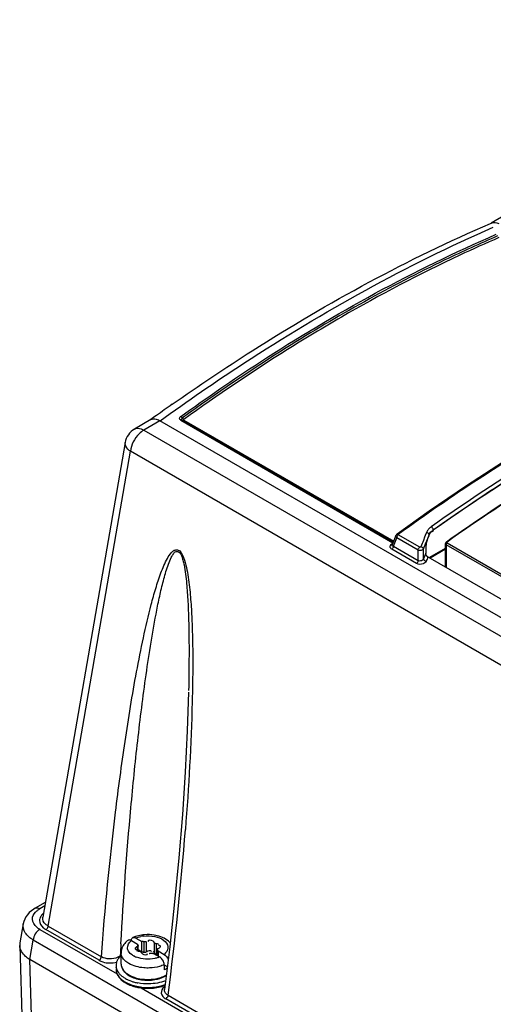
# Model space of a CAD drawing. Header units: inches. Extents: x 0 to 117, y 0 to 83.
# Tile 39 of 73: x 96.29 to 97.76, y 24.38 to 27.44. Entities that reach past the tile are written whole.
import ezdxf

# ---------------------------------------------------------------- set-up
doc = ezdxf.new("R2010")
doc.units = ezdxf.units.IN
doc.header["$LTSCALE"] = 6.431102
doc.header["$MEASUREMENT"] = 0
doc.layers.get('0').update_dxf_attribs({"linetype": 'CONTINUOUS'})

msp = doc.modelspace()

# ---------------------------------------------------------------- linework, layer by layer
at = {"color": 7, "linetype": 'CONTINUOUS'}
for p, q in [((99.5286, 27.8373), (97.7537, 26.8126)), ((97.7513, 26.8114), (97.7538, 26.8124)), ((96.6955, 26.2016), (96.6443, 26.1721)), ((96.724, 26.1981), (96.6738, 26.1692)), ((96.6941, 26.2007), (96.6955, 26.2017)), ((96.7189, 26.2008), (96.724, 26.1981)), ((105.3734, 21.2045), (96.724, 26.1981)), ((97.4479, 25.8178), (96.7888, 26.1984)), ((96.7934, 26.1993), (97.4491, 25.8207)), ((96.7979, 26.2001), (97.4503, 25.8235)), ((96.6738, 26.1692), (105.3192, 21.1778)), ((96.6156, 26.131), (96.3597, 24.6551)), ((96.3766, 24.6278), (96.6324, 26.1031)), ((105.2789, 21.1111), (96.6324, 26.1031)), ((97.5603, 25.917), (97.4606, 25.8459)), ((97.5721, 25.8553), (97.5742, 25.8559)), ((97.5733, 25.8593), (97.5733, 25.8576)), ((97.4574, 25.8419), (97.446, 25.8127)), ((97.4493, 25.8079), (97.4597, 25.8346)), ((97.5262, 25.7962), (97.4597, 25.8346)), ((97.5311, 25.8054), (97.4646, 25.8438)), ((97.5424, 25.8262), (97.5404, 25.8212)), ((97.5464, 25.8361), (97.5424, 25.8262)), ((97.5484, 25.8411), (97.5464, 25.8361)), ((97.5524, 25.851), (97.5484, 25.8411)), ((97.5531, 25.8249), (97.5562, 25.8318)), ((97.5562, 25.8318), (97.5606, 25.8439)), ((97.5562, 25.8318), (97.5601, 25.8414)), ((97.5599, 25.8459), (97.5584, 25.8478)), ((97.5606, 25.8426), (97.5622, 25.8462)), ((97.5606, 25.8439), (97.5614, 25.8457)), ((97.5606, 25.8426), (97.5606, 25.8439)), ((97.4437, 25.8148), (97.4461, 25.8165)), ((97.5215, 25.7543), (97.4445, 25.7987)), ((97.4493, 25.8079), (97.5263, 25.7634)), ((97.5263, 25.7634), (97.5262, 25.7962)), ((97.5364, 25.8112), (97.5344, 25.8062)), ((97.5384, 25.8162), (97.5364, 25.8112)), ((97.5404, 25.8212), (97.5384, 25.8162)), ((97.5428, 25.7688), (97.5427, 25.7991)), ((97.551, 25.8139), (97.5504, 25.808)), ((97.5603, 25.7729), (97.6114, 25.8024)), ((97.6114, 25.799), (97.5633, 25.7712)), ((97.6114, 25.7434), (97.6114, 25.8163)), ((97.6137, 25.8129), (97.6137, 25.7421)), ((99.3856, 24.7899), (97.6137, 25.8129)), ((99.3881, 24.7945), (97.6162, 25.8176)), ((97.5436, 25.7708), (97.5428, 25.7688)), ((97.5499, 25.7865), (97.5436, 25.7708)), ((97.55, 25.7923), (97.5499, 25.7865)), ((97.5565, 25.7752), (99.3559, 24.7363)), ((96.3677, 24.7013), (96.336, 24.683)), ((96.3658, 24.6902), (96.3508, 24.6816)), ((96.2989, 24.6348), (96.2886, 24.5752)), ((96.3505, 24.6175), (96.5907, 24.4789)), ((96.5349, 24.5214), (96.3696, 24.6168)), ((96.3766, 24.6278), (96.5418, 24.5324)), ((96.3193, 24.5238), (96.3298, 24.5845)), ((102.5401, 20.9991), (96.3298, 24.5845)), ((96.635, 24.5826), (96.6541, 24.5716)), ((96.6464, 24.5919), (96.6489, 24.5907)), ((96.6489, 24.5907), (96.668, 24.5797)), ((96.6541, 24.5716), (96.6541, 24.5668)), ((96.668, 24.5475), (96.668, 24.5797)), ((96.6738, 24.5789), (96.6738, 24.5468)), ((96.6812, 24.58), (96.6812, 24.5479)), ((96.7064, 24.5761), (96.7064, 24.544)), ((96.7118, 24.573), (96.7118, 24.5409)), ((96.288, 24.5679), (96.2966, 24.2851)), ((96.6033, 24.5098), (96.6033, 24.5452)), ((96.6506, 24.555), (96.6522, 24.5548)), ((96.6515, 24.5518), (96.6541, 24.5506)), ((96.6534, 24.564), (96.6534, 24.5518)), ((96.656, 24.5518), (96.656, 24.5668)), ((96.656, 24.5545), (96.668, 24.5475)), ((96.6682, 24.5423), (96.6696, 24.5414)), ((96.6812, 24.5479), (96.6831, 24.5492)), ((96.6968, 24.5495), (96.6971, 24.5486)), ((96.704, 24.5428), (96.723, 24.5318)), ((96.716, 24.5359), (96.716, 24.5557)), ((96.7166, 24.5542), (96.7166, 24.5356)), ((96.7179, 24.5509), (96.7179, 24.5348)), ((96.7179, 24.5509), (96.7369, 24.5399)), ((96.7185, 24.5585), (96.7207, 24.5596)), ((96.7213, 24.5675), (96.7198, 24.5677)), ((96.7544, 24.5634), (96.7378, 24.4306)), ((96.7416, 24.5442), (96.7381, 24.5408)), ((102.6194, 20.8865), (96.3193, 24.5238)), ((96.3282, 24.246), (96.3198, 24.5235)), ((96.7256, 24.5301), (96.723, 24.5318)), ((96.7371, 24.5076), (96.7371, 24.4916)), ((96.7371, 24.5076), (96.7467, 24.5021)), ((96.6655, 24.4357), (100.6273, 22.1484)), ((96.7378, 24.4306), (96.7378, 24.4306)), ((100.5716, 22.1909), (96.7422, 24.4017)), ((96.7491, 24.4127), (100.5785, 22.2019))]:
    msp.add_line(p, q, dxfattribs=at)
for points in [[(96.7938, 26.2059), (96.793, 26.2073), (96.7925, 26.2079), (96.792, 26.2085), (96.7915, 26.2091), (96.791, 26.2096), (96.7904, 26.2101), (96.7899, 26.2106), (96.7893, 26.211), (96.7888, 26.2114)], [(96.7934, 26.1993), (96.793, 26.1994), (96.7925, 26.1995), (96.792, 26.1996), (96.7915, 26.1996), (96.791, 26.1995), (96.7905, 26.1993), (96.7899, 26.199), (96.7893, 26.1987), (96.7888, 26.1984)], [(96.7938, 26.2059), (96.7942, 26.2053), (96.7947, 26.2047), (96.7952, 26.2041), (96.7958, 26.2036), (96.7963, 26.2031), (96.7969, 26.2026), (96.7974, 26.2022), (96.798, 26.2019)], [(96.7938, 26.1991), (96.7942, 26.199), (96.7947, 26.1989), (96.7952, 26.199), (96.7957, 26.1991), (96.7963, 26.1992), (96.7968, 26.1995), (96.7974, 26.1998), (96.7979, 26.2001)], [(96.7979, 26.2001), (96.7977, 26.2003), (96.7976, 26.2005), (96.7975, 26.2006), (96.7974, 26.2008), (96.7974, 26.2011), (96.7975, 26.2013), (96.7976, 26.2015), (96.7978, 26.2017), (96.798, 26.2019)], [(98.0244, 26.2087), (97.9082, 26.1416), (97.792, 26.0706), (97.6761, 25.9957), (97.5603, 25.917)], [(97.4606, 25.8459), (97.4602, 25.8457), (97.4593, 25.8449), (97.4586, 25.844), (97.4579, 25.843), (97.4574, 25.8419)], [(97.4646, 25.8438), (97.4643, 25.8439), (97.4641, 25.8441), (97.464, 25.8443), (97.464, 25.8445), (97.464, 25.8447), (97.464, 25.845), (97.4641, 25.8452), (97.4643, 25.8454), (97.4645, 25.8455)], [(97.5544, 25.8272), (97.5547, 25.8279), (97.555, 25.8286), (97.5553, 25.8294), (97.5556, 25.8301), (97.5559, 25.831), (97.5562, 25.8318)], [(97.5344, 25.8062), (97.5342, 25.8059), (97.5339, 25.8056), (97.5336, 25.8054), (97.5332, 25.8052), (97.5327, 25.8051), (97.5323, 25.8051), (97.5319, 25.8051), (97.5315, 25.8052), (97.5311, 25.8054)], [(97.6142, 25.8213), (97.6136, 25.8209), (97.6126, 25.8198), (97.6119, 25.8185), (97.6115, 25.8172), (97.6114, 25.8163)], [(97.6162, 25.8176), (97.6157, 25.8179), (97.6154, 25.8182), (97.6152, 25.8186), (97.615, 25.819), (97.615, 25.8194), (97.6151, 25.8199), (97.6153, 25.8203), (97.6157, 25.8207), (97.6162, 25.8211)], [(97.5565, 25.7752), (97.5563, 25.7752), (97.5562, 25.7753), (97.556, 25.7754), (97.5559, 25.7755), (97.5558, 25.7756), (97.5556, 25.7757), (97.5555, 25.7758), (97.5553, 25.7759), (97.5552, 25.776)], [(96.8128, 25.3542), (96.8088, 25.234), (96.8024, 25.1065), (96.7936, 24.9746)], [(96.7936, 24.9746), (96.7827, 24.8398), (96.7696, 24.7029), (96.7544, 24.5634)], [(96.3179, 24.6695), (96.3121, 24.6632), (96.3073, 24.6565), (96.3035, 24.6495), (96.3007, 24.6423), (96.2989, 24.6347)], [(96.336, 24.683), (96.3323, 24.6808), (96.3247, 24.6754), (96.3179, 24.6695)], [(96.6541, 24.5716), (96.6541, 24.5712), (96.6542, 24.5709), (96.6542, 24.5705), (96.6543, 24.5701), (96.6545, 24.5697), (96.6547, 24.5693), (96.6549, 24.569), (96.6551, 24.5686), (96.6554, 24.5682)], [(96.6738, 24.5789), (96.6732, 24.5791), (96.6726, 24.5792), (96.672, 24.5793), (96.6713, 24.5794), (96.6707, 24.5795), (96.67, 24.5796), (96.6693, 24.5796), (96.6687, 24.5797), (96.668, 24.5797)], [(96.6813, 24.5801), (96.6806, 24.5797), (96.6799, 24.5793), (96.6792, 24.579), (96.6784, 24.5788), (96.6775, 24.5787), (96.6766, 24.5786), (96.6757, 24.5786), (96.6748, 24.5787), (96.6738, 24.5789)], [(96.7117, 24.573), (96.7108, 24.5731), (96.71, 24.5733), (96.7092, 24.5735), (96.7085, 24.5738), (96.7079, 24.5742), (96.7073, 24.5746), (96.7069, 24.5751), (96.7066, 24.5756), (96.7064, 24.5761)], [(96.656, 24.5668), (96.656, 24.5667), (96.6559, 24.5662), (96.6557, 24.5657), (96.6553, 24.5653), (96.6548, 24.5648), (96.6542, 24.5644), (96.6534, 24.564)], [(96.6554, 24.5682), (96.6557, 24.5677), (96.6559, 24.5672), (96.656, 24.5668)], [(96.6602, 24.5495), (96.6611, 24.5494), (96.662, 24.5492), (96.6627, 24.549), (96.6635, 24.5487), (96.6641, 24.5483), (96.6646, 24.5479), (96.6651, 24.5474), (96.6654, 24.5469), (96.6656, 24.5463)], [(96.668, 24.5475), (96.6687, 24.5475), (96.6693, 24.5475), (96.67, 24.5474), (96.6707, 24.5474)], [(96.6707, 24.5474), (96.6713, 24.5473), (96.672, 24.5472), (96.6726, 24.5471), (96.6733, 24.5469), (96.6739, 24.5468)], [(96.6739, 24.5468), (96.6748, 24.5466), (96.6756, 24.5465), (96.6765, 24.5464), (96.6774, 24.5465), (96.6782, 24.5466), (96.6791, 24.5468), (96.6798, 24.5471), (96.6805, 24.5475), (96.6812, 24.5479)], [(96.6907, 24.5424), (96.6913, 24.5428), (96.692, 24.5432), (96.6928, 24.5435), (96.6936, 24.5437), (96.6944, 24.5438), (96.6953, 24.5439), (96.6962, 24.5439), (96.6972, 24.5438), (96.6981, 24.5436)], [(96.6981, 24.5436), (96.6987, 24.5434), (96.6994, 24.5433), (96.7, 24.5432), (96.7006, 24.5431), (96.7013, 24.543), (96.702, 24.5429), (96.7026, 24.5429), (96.7033, 24.5428), (96.704, 24.5428)], [(96.7064, 24.544), (96.7066, 24.5434), (96.7069, 24.543), (96.7072, 24.5425), (96.7078, 24.5421), (96.7084, 24.5417), (96.7091, 24.5414), (96.7099, 24.5412), (96.7108, 24.541), (96.7118, 24.5409)], [(96.716, 24.5557), (96.716, 24.5558), (96.7161, 24.5563), (96.7163, 24.5568), (96.7167, 24.5572), (96.7172, 24.5577), (96.7178, 24.5581), (96.7185, 24.5585)], [(96.7166, 24.5543), (96.7162, 24.5548), (96.7161, 24.5553), (96.716, 24.5557)], [(96.7179, 24.5509), (96.7179, 24.5513), (96.7178, 24.5516), (96.7177, 24.552), (96.7176, 24.5524), (96.7175, 24.5528), (96.7173, 24.5532), (96.7171, 24.5535), (96.7168, 24.5539), (96.7166, 24.5543)]]:
    msp.add_lwpolyline(points, dxfattribs=at)
for centre, radius, start, end in [((99.9682, 21.8797), 5.3591, 120.011, 122.1039), ((100.2028, 21.5049), 5.8078, 122.1032, 125.9481), ((100.2049, 21.5038), 5.8033, 122.11154, 125.9486), ((100.6623, 20.7038), 6.7796, 125.11794, 125.63007), ((100.7052, 20.6438), 6.8534, 125.62946, 125.80835), ((97.5803, 25.8397), 0.0302, 153.5404, 157.9848), ((97.5004, 25.8628), 0.0634, 340.3578, 341.6974), ((97.577, 25.8401), 0.0159, 125.2933, 133.9325), ((102.2322, 23.9054), 5.0357, 158.2039, 158.3686), ((87.0638, 25.6828), 9.7683, 352.52905, 355.56892), ((96.3911, 24.6321), 0.0457, 130.2337, 135.0259), ((96.6856, 24.4774), 0.1238, 94.4027, 98.9527), ((96.686, 24.4743), 0.127, 80.8629, 94.4498), ((96.3237, 24.569), 0.0357, 170.1977, 181.7213), ((108.138, 23.9368), 11.5528, 176.84507, 177.02909), ((96.6634, 24.5308), 0.0654, 126.6756, 131.4037), ((96.6284, 24.5779), 0.00661, 110.879, 126.7328), ((96.6423, 24.586), 0.0066, 113.9644, 128.493), ((96.6778, 24.5059), 0.0942, 110.2123, 113.9085), ((96.68, 24.4998), 0.1007, 108.7792, 110.2379), ((96.6851, 24.4971), 0.1005, 97.3052, 101.9438), ((96.6873, 24.4832), 0.1179, 76.2183, 80.8116), ((96.6308, 24.5452), 0.0275, 179.9845, 185.925), ((96.65, 24.543), 0.0471, 148.5556, 154.5836), ((96.6608, 24.5699), 0.0204, 250.7738, 256.2604), ((96.6614, 24.5722), 0.0227, 256.2357, 267.1166), ((96.7107, 24.5187), 0.0222, 76.2238, 87.1434), ((96.7096, 24.5743), 0.0439, 308.4546, 310.3695), ((96.6213, 24.5049), 0.0338, 165.858, 177.1012), ((96.6517, 24.4661), 0.0861, 124.277, 126.2686), ((96.6349, 24.5098), 0.0316, 180.0151, 188.0362), ((96.631, 24.5098), 0.0277, 179.9654, 188.9656), ((96.6765, 24.5974), 0.0712, 243.2902, 249.1107), ((96.6933, 24.6029), 0.0771, 288.7102, 292.7156), ((96.6205, 24.505), 0.0329, 177.1467, 188.4932), ((96.6309, 24.5091), 0.0442, 209.7552, 212.9176), ((96.6342, 24.5113), 0.0482, 212.9613, 218.8994), ((96.6495, 24.5178), 0.0484, 217.8672, 224.1905), ((96.7296, 24.5215), 0.0301, 283.4325, 290.7518), ((96.6366, 24.4992), 0.0503, 211.2047, 218.0472), ((96.6421, 24.5035), 0.0573, 218.0451, 224.3364), ((96.659, 24.5231), 0.0832, 235.2098, 236.6823), ((96.6609, 24.526), 0.0867, 236.6835, 238.321), ((96.6629, 24.5292), 0.0905, 238.3214, 240.0066), ((96.6654, 24.5498), 0.0981, 240.053, 244.1933), ((96.6643, 24.5353), 0.0714, 235.1758, 238.1269), ((96.6745, 24.5583), 0.1198, 245.8075, 250.8314), ((96.6667, 24.5392), 0.076, 238.1159, 240.0081), ((96.6668, 24.5441), 0.0785, 240.009, 241.6555), ((96.6696, 24.5494), 0.0846, 241.6652, 244.1012), ((96.6792, 24.5827), 0.1338, 250.5917, 255.0744), ((96.6778, 24.5622), 0.1015, 246.3433, 251.8436), ((96.6806, 24.5761), 0.1135, 250.8799, 255.4912), ((96.6826, 24.5957), 0.1473, 255.0777, 259.3535), ((96.6811, 24.5719), 0.1119, 251.79, 254.4361), ((96.6825, 24.5769), 0.117, 254.4326, 256.857), ((96.6834, 24.5869), 0.1246, 255.4922, 259.7453), ((96.6843, 24.5849), 0.1252, 256.8882, 261.6474), ((96.6859, 24.5959), 0.1363, 261.6558, 270.5961), ((96.6859, 24.5933), 0.1327, 270.5545, 274.8263), ((96.6861, 24.5954), 0.1358, 270.5264, 279.469), ((96.7, 24.554), 0.0897, 292.9761, 297.5594), ((96.7013, 24.5462), 0.084, 295.9353, 299.2173), ((96.7034, 24.5472), 0.0822, 297.6024, 299.214), ((96.6746, 24.5529), 0.1169, 245.4515, 250.2715), ((96.6795, 24.5724), 0.1348, 250.8083, 255.4075), ((96.6793, 24.5659), 0.1307, 250.2539, 254.7189), ((96.6826, 24.578), 0.1433, 254.7195, 258.9115), ((96.6828, 24.5853), 0.1481, 255.4087, 259.6625), ((96.6845, 24.5939), 0.1569, 259.6308, 260.8799), ((96.6852, 24.5988), 0.1618, 260.8865, 263.6111), ((96.6859, 24.6056), 0.1687, 263.6332, 271.335), ((96.6869, 24.5906), 0.1562, 274.1615, 282.0335), ((96.6949, 24.5654), 0.1274, 287.5818, 290.655), ((96.7612, 24.4085), 0.0383, 125.7622, 128.8539)]:
    msp.add_arc(centre, radius, start, end, dxfattribs=at)
msp.add_ellipse((97.5587, 25.6247), major_axis=(0.0037, 0.3766), ratio=0.030552, start_param=7.345941, end_param=7.393013, dxfattribs=at)
for points, knots in [([(96.7623, 26.2493), (96.8438, 26.3067), (97.159, 26.518), (97.4943, 26.7007), (97.7513, 26.8114)], [0, 0, 0, 0, 0.262664, 1, 1, 1, 1]), ([(96.7241, 26.1981), (96.8094, 26.2597), (97.1387, 26.486), (97.49, 26.6816), (97.7598, 26.7993)], [0, 0, 0, 0, 0.263344, 1, 1, 1, 1]), ([(96.7888, 26.2114), (96.8689, 26.2694), (97.1801, 26.4834), (97.5131, 26.6671), (97.7692, 26.7774)], [0, 0, 0, 0, 0.261848, 1, 1, 1, 1]), ([(97.7733, 26.7724), (97.7183, 26.7487), (97.4927, 26.6457), (97.2756, 26.5245), (97.1163, 26.4246)], [0, 0, 0, 0, 0.241804, 1, 1, 1, 1]), ([(97.7774, 26.7673), (97.7365, 26.7497), (97.5697, 26.6747), (97.4075, 26.5894), (97.2877, 26.5203)], [0, 0, 0, 0, 0.24378, 1, 1, 1, 1]), ([(97.4645, 25.8455), (97.5467, 25.9054), (97.8662, 26.126), (98.2084, 26.3148), (98.4718, 26.4276)], [0, 0, 0, 0, 0.262013, 1, 1, 1, 1]), ([(97.5733, 25.8593), (97.6456, 25.9105), (97.927, 26.1008), (98.2259, 26.2661), (98.4554, 26.3685)], [0, 0, 0, 0, 0.260515, 1, 1, 1, 1]), ([(96.6955, 26.2016), (96.7004, 26.2045), (96.7094, 26.2045), (96.7168, 26.2017), (96.7189, 26.2008)], [0, 0, 0, 0, 0.705857, 1, 1, 1, 1]), ([(96.7888, 26.2114), (96.7867, 26.2098), (96.7809, 26.2056), (96.7871, 26.2014), (96.7893, 26.2014)], [0, 0, 0, 0, 0.539122, 1, 1, 1, 1]), ([(96.7934, 26.1993), (96.7922, 26.1999), (96.7905, 26.2029), (96.7922, 26.2058), (96.7934, 26.2066)], [0, 0, 0, 0, 0.485055, 1, 1, 1, 1]), ([(96.6738, 26.1692), (96.6684, 26.166), (96.6478, 26.1491), (96.6345, 26.1232), (96.6324, 26.1031)], [0, 0, 0, 0, 0.236609, 1, 1, 1, 1]), ([(96.6444, 26.1721), (96.6506, 26.1757), (96.6623, 26.175), (96.6712, 26.1706), (96.6738, 26.1692)], [0, 0, 0, 0, 0.70505, 1, 1, 1, 1]), ([(96.6324, 26.1031), (96.6296, 26.105), (96.6209, 26.1117), (96.6143, 26.1234), (96.6156, 26.131)], [0, 0, 0, 0, 0.307112, 1, 1, 1, 1]), ([(98.0081, 26.152), (97.971, 26.1305), (97.8208, 26.0413), (97.6748, 25.9448), (97.5671, 25.8685)], [0, 0, 0, 0, 0.245069, 1, 1, 1, 1]), ([(97.9636, 26.1114), (97.9308, 26.092), (97.7981, 26.0115), (97.6689, 25.9253), (97.5733, 25.8576)], [0, 0, 0, 0, 0.245658, 1, 1, 1, 1]), ([(98.0067, 26.0757), (97.9737, 26.0563), (97.8402, 25.9756), (97.7103, 25.8892), (97.6142, 25.8213)], [0, 0, 0, 0, 0.245583, 1, 1, 1, 1]), ([(98.0072, 26.0747), (97.9744, 26.0553), (97.8414, 25.9749), (97.7119, 25.8888), (97.6162, 25.8211)], [0, 0, 0, 0, 0.245592, 1, 1, 1, 1]), ([(97.5678, 25.853), (97.5685, 25.8535), (97.5698, 25.8543), (97.5713, 25.855), (97.5721, 25.8553)], [0, 0, 0, 0, 0.476518, 1, 1, 1, 1]), ([(97.5699, 25.8559), (97.5706, 25.8562), (97.572, 25.8569), (97.5734, 25.8573), (97.5742, 25.8576)], [0, 0, 0, 0, 0.476647, 1, 1, 1, 1]), ([(97.4597, 25.8346), (97.4585, 25.8357), (97.4566, 25.8375), (97.4565, 25.8412), (97.4574, 25.8418)], [0, 0, 0, 0, 0.581811, 1, 1, 1, 1]), ([(97.4606, 25.8459), (97.4611, 25.8462), (97.4625, 25.8464), (97.4638, 25.8459), (97.4645, 25.8455)], [0, 0, 0, 0, 0.44234, 1, 1, 1, 1]), ([(97.5584, 25.8478), (97.5575, 25.8487), (97.5557, 25.85), (97.5535, 25.8509), (97.5524, 25.851)], [0, 0, 0, 0, 0.515627, 1, 1, 1, 1]), ([(97.5606, 25.8439), (97.5606, 25.8442), (97.5604, 25.8449), (97.5601, 25.8456), (97.5599, 25.8459)], [0, 0, 0, 0, 0.470864, 1, 1, 1, 1]), ([(97.5622, 25.8462), (97.5627, 25.8472), (97.5638, 25.8491), (97.5652, 25.8507), (97.566, 25.8515)], [0, 0, 0, 0, 0.487933, 1, 1, 1, 1]), ([(96.5418, 24.5324), (96.553, 24.6824), (96.5749, 24.9058), (96.6143, 25.2006), (96.6437, 25.3812), (96.6717, 25.5228), (96.6917, 25.6093), (96.7104, 25.6765), (96.7236, 25.7171), (96.7359, 25.7481), (96.7462, 25.7698), (96.7567, 25.786), (96.7676, 25.7965), (96.7866, 25.7986), (96.7986, 25.7709), (96.8089, 25.7334), (96.8163, 25.6808), (96.8213, 25.6203), (96.8269, 25.5014), (96.8261, 25.403), (96.8241, 25.3245)], [0, 0, 0, 0, 0.253015, 0.377502, 0.500274, 0.560762, 0.62031, 0.64954, 0.678162, 0.692113, 0.705661, 0.718493, 0.724494, 0.730488, 0.747221, 0.765223, 0.800169, 0.83431, 0.867975, 1, 1, 1, 1]), ([(97.4445, 25.7987), (97.4419, 25.8004), (97.4366, 25.8061), (97.4411, 25.8128), (97.4437, 25.8148)], [0, 0, 0, 0, 0.485359, 1, 1, 1, 1]), ([(97.4465, 25.8141), (97.446, 25.8141), (97.4451, 25.8141), (97.4441, 25.8145), (97.4437, 25.8148)], [0, 0, 0, 0, 0.460636, 1, 1, 1, 1]), ([(97.4485, 25.8045), (97.448, 25.8033), (97.4468, 25.8013), (97.4453, 25.7995), (97.4445, 25.7987)], [0, 0, 0, 0, 0.529933, 1, 1, 1, 1]), ([(97.4493, 25.8079), (97.448, 25.8082), (97.4454, 25.8088), (97.4453, 25.8121), (97.446, 25.8127)], [0, 0, 0, 0, 0.573742, 1, 1, 1, 1]), ([(97.4493, 25.8079), (97.4493, 25.8073), (97.4491, 25.8062), (97.4487, 25.8051), (97.4485, 25.8045)], [0, 0, 0, 0, 0.464491, 1, 1, 1, 1]), ([(97.5427, 25.7991), (97.5422, 25.798), (97.5399, 25.7961), (97.5373, 25.7951), (97.5357, 25.7949)], [0, 0, 0, 0, 0.436095, 1, 1, 1, 1]), ([(97.6137, 25.8129), (97.6131, 25.8133), (97.6121, 25.8143), (97.6117, 25.8156), (97.6117, 25.8163)], [0, 0, 0, 0, 0.518374, 1, 1, 1, 1]), ([(97.6137, 25.8129), (97.6137, 25.8138), (97.6143, 25.8156), (97.6154, 25.817), (97.6162, 25.8176)], [0, 0, 0, 0, 0.4873, 1, 1, 1, 1]), ([(97.6162, 25.8211), (97.6158, 25.8213), (97.6152, 25.8216), (97.6144, 25.8215), (97.6142, 25.8213)], [0, 0, 0, 0, 0.593114, 1, 1, 1, 1]), ([(96.6027, 24.5726), (96.6105, 24.7136), (96.6258, 24.9241), (96.6539, 25.2027), (96.6796, 25.4079), (96.7035, 25.5598), (96.7241, 25.6586), (96.7355, 25.7063), (96.747, 25.7445), (96.757, 25.7702), (96.7645, 25.7826), (96.7703, 25.7922), (96.7844, 25.7927), (96.7912, 25.779), (96.7954, 25.7651), (96.7999, 25.7454), (96.8036, 25.7214), (96.8078, 25.6832), (96.811, 25.6361), (96.8138, 25.5616), (96.8146, 25.4696), (96.8137, 25.3962), (96.8129, 25.3598)], [0, 0, 0, 0, 0.251882, 0.37639, 0.499617, 0.620753, 0.650454, 0.679712, 0.70818, 0.721814, 0.728324, 0.734462, 0.740628, 0.749129, 0.758492, 0.76741, 0.784889, 0.802056, 0.835835, 0.869152, 0.934945, 1, 1, 1, 1]), ([(97.5402, 25.7653), (97.5396, 25.7648), (97.5382, 25.7638), (97.5366, 25.7631), (97.5358, 25.7628)], [0, 0, 0, 0, 0.488467, 1, 1, 1, 1]), ([(97.5428, 25.7688), (97.5426, 25.7682), (97.5418, 25.7669), (97.5408, 25.7658), (97.5402, 25.7653)], [0, 0, 0, 0, 0.470295, 1, 1, 1, 1]), ([(97.5505, 25.783), (97.5503, 25.7837), (97.5499, 25.785), (97.5497, 25.7864), (97.5498, 25.787)], [0, 0, 0, 0, 0.527037, 1, 1, 1, 1]), ([(97.5552, 25.776), (97.5541, 25.7769), (97.5523, 25.7791), (97.551, 25.7816), (97.5505, 25.783)], [0, 0, 0, 0, 0.475009, 1, 1, 1, 1]), ([(96.3276, 24.6495), (96.3276, 24.6572), (96.3332, 24.668), (96.3413, 24.6751), (96.3438, 24.6769)], [0, 0, 0, 0, 0.714026, 1, 1, 1, 1]), ([(96.3438, 24.6769), (96.3449, 24.6778), (96.3472, 24.6794), (96.3495, 24.6808), (96.3508, 24.6816)], [0, 0, 0, 0, 0.491838, 1, 1, 1, 1]), ([(96.3505, 24.6175), (96.3471, 24.6195), (96.3361, 24.6269), (96.3276, 24.64), (96.3276, 24.6495)], [0, 0, 0, 0, 0.295089, 1, 1, 1, 1]), ([(96.3502, 24.6499), (96.35, 24.649), (96.3497, 24.6473), (96.3496, 24.6456), (96.3496, 24.6447)], [0, 0, 0, 0, 0.50217, 1, 1, 1, 1]), ([(96.3496, 24.6447), (96.3496, 24.6365), (96.357, 24.625), (96.3667, 24.6186), (96.3696, 24.6168)], [0, 0, 0, 0, 0.704988, 1, 1, 1, 1]), ([(96.3766, 24.6278), (96.3737, 24.6295), (96.3645, 24.6354), (96.3583, 24.6474), (96.3597, 24.655)], [0, 0, 0, 0, 0.299079, 1, 1, 1, 1]), ([(96.6396, 24.592), (96.6406, 24.5924), (96.6429, 24.5928), (96.6452, 24.5923), (96.6464, 24.5919)], [0, 0, 0, 0, 0.466051, 1, 1, 1, 1]), ([(96.6723, 24.5968), (96.684, 24.5983), (96.7066, 24.5973), (96.7349, 24.5874), (96.753, 24.5656), (96.7464, 24.5495), (96.7416, 24.5442)], [0, 0, 0, 0, 0.319879, 0.60014, 0.807508, 1, 1, 1, 1]), ([(96.7064, 24.5761), (96.7063, 24.5771), (96.7052, 24.5792), (96.7034, 24.5805), (96.7024, 24.5811)], [0, 0, 0, 0, 0.453861, 1, 1, 1, 1]), ([(96.3193, 24.5238), (96.3146, 24.5265), (96.3, 24.5374), (96.2884, 24.555), (96.288, 24.5679)], [0, 0, 0, 0, 0.29386, 1, 1, 1, 1]), ([(96.647, 24.5591), (96.6468, 24.5588), (96.6466, 24.5583), (96.6465, 24.5576), (96.6466, 24.5574)], [0, 0, 0, 0, 0.531755, 1, 1, 1, 1]), ([(96.6466, 24.5574), (96.6467, 24.5568), (96.6479, 24.5554), (96.6496, 24.5551), (96.6506, 24.555)], [0, 0, 0, 0, 0.365198, 1, 1, 1, 1]), ([(96.6534, 24.564), (96.6521, 24.5635), (96.6497, 24.5621), (96.6476, 24.5602), (96.647, 24.5591)], [0, 0, 0, 0, 0.528355, 1, 1, 1, 1]), ([(96.6656, 24.5463), (96.6657, 24.5456), (96.6663, 24.5441), (96.6675, 24.5429), (96.6682, 24.5423)], [0, 0, 0, 0, 0.463533, 1, 1, 1, 1]), ([(96.7024, 24.549), (96.703, 24.5486), (96.7041, 24.5479), (96.705, 24.5469), (96.7054, 24.5464)], [0, 0, 0, 0, 0.523284, 1, 1, 1, 1]), ([(96.7054, 24.5464), (96.7056, 24.546), (96.7061, 24.5453), (96.7064, 24.5444), (96.7064, 24.544)], [0, 0, 0, 0, 0.520049, 1, 1, 1, 1]), ([(96.7207, 24.5596), (96.7216, 24.5601), (96.7232, 24.5612), (96.7246, 24.5626), (96.725, 24.5634)], [0, 0, 0, 0, 0.538344, 1, 1, 1, 1]), ([(96.7254, 24.5651), (96.7253, 24.5657), (96.724, 24.5671), (96.7224, 24.5674), (96.7213, 24.5675)], [0, 0, 0, 0, 0.365197, 1, 1, 1, 1]), ([(96.725, 24.5634), (96.7252, 24.5637), (96.7254, 24.5642), (96.7254, 24.5649), (96.7254, 24.5651)], [0, 0, 0, 0, 0.531755, 1, 1, 1, 1]), ([(96.5349, 24.5214), (96.5386, 24.5193), (96.5559, 24.5122), (96.5757, 24.5121), (96.5895, 24.5156)], [0, 0, 0, 0, 0.231068, 1, 1, 1, 1]), ([(96.5886, 24.5132), (96.5889, 24.5142), (96.5895, 24.5164), (96.5904, 24.5185), (96.5908, 24.5195)], [0, 0, 0, 0, 0.494818, 1, 1, 1, 1]), ([(96.5908, 24.5195), (96.5913, 24.5206), (96.5924, 24.5227), (96.5937, 24.5248), (96.5944, 24.5258)], [0, 0, 0, 0, 0.492832, 1, 1, 1, 1]), ([(96.6914, 24.4975), (96.6856, 24.4973), (96.6637, 24.4978), (96.6415, 24.5034), (96.6275, 24.5114)], [0, 0, 0, 0, 0.266495, 1, 1, 1, 1]), ([(96.6445, 24.5339), (96.6435, 24.5344), (96.6415, 24.5355), (96.6395, 24.5367), (96.6386, 24.5373)], [0, 0, 0, 0, 0.508353, 1, 1, 1, 1]), ([(96.7371, 24.5076), (96.7371, 24.5086), (96.7369, 24.5107), (96.7365, 24.5127), (96.7362, 24.5138)], [0, 0, 0, 0, 0.480447, 1, 1, 1, 1]), ([(96.602, 24.4753), (96.6011, 24.4762), (96.5992, 24.4781), (96.5975, 24.4801), (96.5967, 24.4811)], [0, 0, 0, 0, 0.508303, 1, 1, 1, 1]), ([(96.6036, 24.5055), (96.6048, 24.4981), (96.6108, 24.4885), (96.6188, 24.4819), (96.6212, 24.4802)], [0, 0, 0, 0, 0.717114, 1, 1, 1, 1]), ([(96.6212, 24.4802), (96.6222, 24.4795), (96.6243, 24.478), (96.6264, 24.4767), (96.6275, 24.4761)], [0, 0, 0, 0, 0.492916, 1, 1, 1, 1]), ([(96.7461, 24.4962), (96.7452, 24.4957), (96.7433, 24.4946), (96.7414, 24.4937), (96.7403, 24.4933)], [0, 0, 0, 0, 0.485846, 1, 1, 1, 1]), ([(96.5968, 24.4696), (96.5977, 24.4686), (96.5994, 24.4666), (96.6013, 24.4648), (96.6023, 24.4639)], [0, 0, 0, 0, 0.491609, 1, 1, 1, 1]), ([(96.6086, 24.4699), (96.6074, 24.4708), (96.6052, 24.4725), (96.6031, 24.4744), (96.602, 24.4753)], [0, 0, 0, 0, 0.507923, 1, 1, 1, 1]), ([(96.6023, 24.4639), (96.6033, 24.4629), (96.6054, 24.4611), (96.6077, 24.4593), (96.6088, 24.4585)], [0, 0, 0, 0, 0.492133, 1, 1, 1, 1]), ([(96.6612, 24.4643), (96.6799, 24.4609), (96.7058, 24.4614), (96.7295, 24.4691), (96.735, 24.4714)], [0, 0, 0, 0, 0.762807, 1, 1, 1, 1]), ([(96.6629, 24.4372), (96.6825, 24.4345), (96.7093, 24.4352), (96.7341, 24.4431), (96.7398, 24.4455)], [0, 0, 0, 0, 0.762793, 1, 1, 1, 1]), ([(96.7491, 24.4127), (96.7473, 24.4138), (96.7413, 24.4178), (96.7372, 24.4255), (96.7378, 24.4306)], [0, 0, 0, 0, 0.296104, 1, 1, 1, 1])]:
    msp.add_open_spline(points, degree=3, knots=knots, dxfattribs=at)
for points in [[(97.7538, 26.8124), (97.7608, 26.8155), (97.7696, 26.8144), (97.7767, 26.8115)], [(96.6444, 26.1721), (96.6299, 26.1638), (96.6185, 26.1475), (96.6156, 26.131)], [(97.5589, 25.8613), (97.5567, 25.8588), (97.5548, 25.8561), (97.5533, 25.8531)], [(97.5671, 25.8685), (97.5642, 25.8664), (97.5614, 25.864), (97.5589, 25.8613)], [(97.5614, 25.8457), (97.5631, 25.8498), (97.566, 25.8538), (97.5699, 25.8559)], [(97.5733, 25.8593), (97.5729, 25.863), (97.5704, 25.8666), (97.5671, 25.8685)], [(97.4646, 25.8438), (97.4618, 25.8417), (97.4597, 25.8381), (97.4597, 25.8346)], [(97.5427, 25.7991), (97.5461, 25.8077), (97.5493, 25.8164), (97.5531, 25.8249)], [(97.5544, 25.8272), (97.5527, 25.823), (97.5516, 25.8184), (97.551, 25.8139)], [(97.5262, 25.7962), (97.5262, 25.7997), (97.5283, 25.8033), (97.5311, 25.8054)], [(97.5357, 25.7949), (97.5326, 25.7943), (97.529, 25.7946), (97.5262, 25.7962)], [(97.5427, 25.7991), (97.5425, 25.8027), (97.538, 25.8058), (97.5344, 25.8062)], [(97.5215, 25.7543), (97.5241, 25.7565), (97.5263, 25.76), (97.5263, 25.7634)], [(97.5358, 25.7628), (97.5328, 25.7619), (97.5291, 25.7618), (97.5263, 25.7634)], [(97.5428, 25.7688), (97.543, 25.7652), (97.5475, 25.7621), (97.5511, 25.7617)], [(97.5414, 25.7535), (97.5352, 25.7511), (97.5273, 25.7509), (97.5215, 25.7543)], [(97.5511, 25.7617), (97.5495, 25.7578), (97.5454, 25.755), (97.5414, 25.7535)], [(96.8241, 25.3245), (96.8207, 25.1922), (96.8131, 25.0601), (96.8029, 24.9281)], [(96.336, 24.683), (96.3403, 24.6855), (96.3465, 24.684), (96.3508, 24.6816)], [(96.3588, 24.6645), (96.3548, 24.6605), (96.3515, 24.6554), (96.3502, 24.6499)], [(96.3055, 24.6067), (96.3002, 24.6147), (96.2973, 24.6252), (96.2989, 24.6347)], [(96.3298, 24.5845), (96.3204, 24.5902), (96.3115, 24.5975), (96.3055, 24.6067)], [(96.3505, 24.6175), (96.3393, 24.611), (96.3311, 24.5974), (96.3298, 24.5845)], [(96.3766, 24.6278), (96.3762, 24.6245), (96.3741, 24.6184), (96.371, 24.6195)], [(96.6202, 24.5798), (96.6162, 24.5763), (96.6126, 24.5721), (96.6098, 24.5675)], [(96.6231, 24.5593), (96.6223, 24.568), (96.6282, 24.5772), (96.635, 24.5826)], [(96.635, 24.5826), (96.6324, 24.5842), (96.6288, 24.5852), (96.626, 24.5841)], [(96.6349, 24.5827), (96.6349, 24.5857), (96.6358, 24.5893), (96.6382, 24.5911)], [(96.6663, 24.5997), (96.66, 24.5987), (96.6537, 24.5972), (96.6476, 24.5951)], [(96.6489, 24.5907), (96.6539, 24.5927), (96.6591, 24.5943), (96.6643, 24.5954)], [(96.7024, 24.5811), (96.6978, 24.5838), (96.686, 24.5855), (96.6865, 24.5802)], [(96.7204, 24.5707), (96.7178, 24.5722), (96.7147, 24.5729), (96.7117, 24.573)], [(96.7549, 24.5768), (96.7445, 24.5875), (96.7299, 24.5942), (96.7154, 24.5977)], [(96.6074, 24.5632), (96.6048, 24.5576), (96.6033, 24.5513), (96.6033, 24.5452)], [(96.6151, 24.5206), (96.6092, 24.5263), (96.6043, 24.5341), (96.6035, 24.5423)], [(96.6262, 24.5499), (96.6245, 24.5527), (96.6234, 24.556), (96.6231, 24.5593)], [(96.6386, 24.5373), (96.6337, 24.5406), (96.6291, 24.5448), (96.6262, 24.5499)], [(96.6696, 24.5414), (96.6742, 24.5387), (96.686, 24.537), (96.6855, 24.5423)], [(96.6831, 24.5492), (96.6871, 24.5514), (96.695, 24.5537), (96.6968, 24.5495)], [(96.7369, 24.5399), (96.7428, 24.5365), (96.7472, 24.5302), (96.7495, 24.5238)], [(96.5349, 24.5214), (96.5379, 24.5231), (96.5421, 24.5274), (96.54, 24.5301)], [(96.5927, 24.5308), (96.5772, 24.5239), (96.5565, 24.5238), (96.5418, 24.5324)], [(96.6008, 24.5355), (96.5983, 24.5336), (96.5956, 24.532), (96.5927, 24.5308)], [(96.5944, 24.5258), (96.5969, 24.5294), (96.5999, 24.5327), (96.6032, 24.5357)], [(96.6275, 24.5114), (96.6231, 24.514), (96.6188, 24.517), (96.6151, 24.5206)], [(96.7076, 24.5271), (96.6892, 24.5232), (96.6688, 24.5242), (96.6512, 24.5309)], [(96.718, 24.5299), (96.7146, 24.5288), (96.7111, 24.5278), (96.7076, 24.5271)], [(96.7362, 24.5138), (96.7345, 24.52), (96.7307, 24.526), (96.7256, 24.5301)], [(96.5876, 24.4937), (96.5876, 24.4902), (96.5881, 24.4867), (96.589, 24.4833)], [(96.5876, 24.4937), (96.5876, 24.4898), (96.5883, 24.4858), (96.5896, 24.4821)], [(96.5925, 24.4872), (96.5903, 24.4912), (96.5886, 24.4956), (96.5879, 24.5001)], [(96.589, 24.4833), (96.5901, 24.4798), (96.5916, 24.4763), (96.5936, 24.4731)], [(96.5896, 24.4821), (96.5913, 24.4776), (96.5938, 24.4734), (96.5968, 24.4696)], [(96.6036, 24.5054), (96.604, 24.5024), (96.6049, 24.4994), (96.6061, 24.4966)], [(96.6061, 24.4966), (96.6075, 24.4936), (96.6092, 24.4907), (96.6113, 24.4881)], [(96.6148, 24.4841), (96.6174, 24.4813), (96.6204, 24.4789), (96.6235, 24.4767)], [(96.7229, 24.5025), (96.7127, 24.4995), (96.702, 24.498), (96.6914, 24.4975)], [(96.7371, 24.5076), (96.7325, 24.5056), (96.7277, 24.5039), (96.7229, 24.5025)], [(96.6011, 24.4634), (96.6043, 24.4602), (96.6078, 24.4573), (96.6115, 24.4548)], [(96.6164, 24.4648), (96.6137, 24.4664), (96.6111, 24.4681), (96.6086, 24.4699)], [(96.6088, 24.4585), (96.6112, 24.4567), (96.6138, 24.4551), (96.6164, 24.4536)], [(96.6164, 24.4536), (96.6193, 24.4519), (96.6223, 24.4504), (96.6254, 24.449)], [(96.6176, 24.4509), (96.6203, 24.4493), (96.6231, 24.4479), (96.626, 24.4465)], [(96.6347, 24.4565), (96.6306, 24.4579), (96.6266, 24.4596), (96.6227, 24.4615)], [(96.6287, 24.4734), (96.6314, 24.4718), (96.6342, 24.4704), (96.6371, 24.4692)], [(96.6327, 24.4733), (96.6362, 24.4716), (96.6398, 24.4702), (96.6434, 24.4689)], [(96.6894, 24.4482), (96.678, 24.448), (96.6666, 24.4489), (96.6554, 24.451)], [(96.6578, 24.4638), (96.6674, 24.4615), (96.6774, 24.4606), (96.6872, 24.4607)], [(96.7413, 24.458), (96.7249, 24.4516), (96.707, 24.4486), (96.6894, 24.4482)], [(96.7084, 24.4614), (96.7186, 24.4631), (96.7288, 24.4661), (96.7381, 24.4706)], [(96.655, 24.4374), (96.6692, 24.4346), (96.6838, 24.4338), (96.6982, 24.4349)], [(96.6899, 24.437), (96.7046, 24.4373), (96.7194, 24.4395), (96.7334, 24.444)], [(96.7194, 24.4379), (96.7261, 24.4393), (96.7327, 24.4412), (96.7391, 24.4436)], [(96.7372, 24.4383), (96.7318, 24.4339), (96.7271, 24.4264), (96.7281, 24.4194)], [(96.7281, 24.4194), (96.7291, 24.412), (96.7357, 24.4055), (96.7422, 24.4017)], [(96.7491, 24.4127), (96.7488, 24.4094), (96.7467, 24.4033), (96.7435, 24.4044)]]:
    msp.add_open_spline(points, degree=3, dxfattribs=at)

doc.saveas('drawing.dxf')
